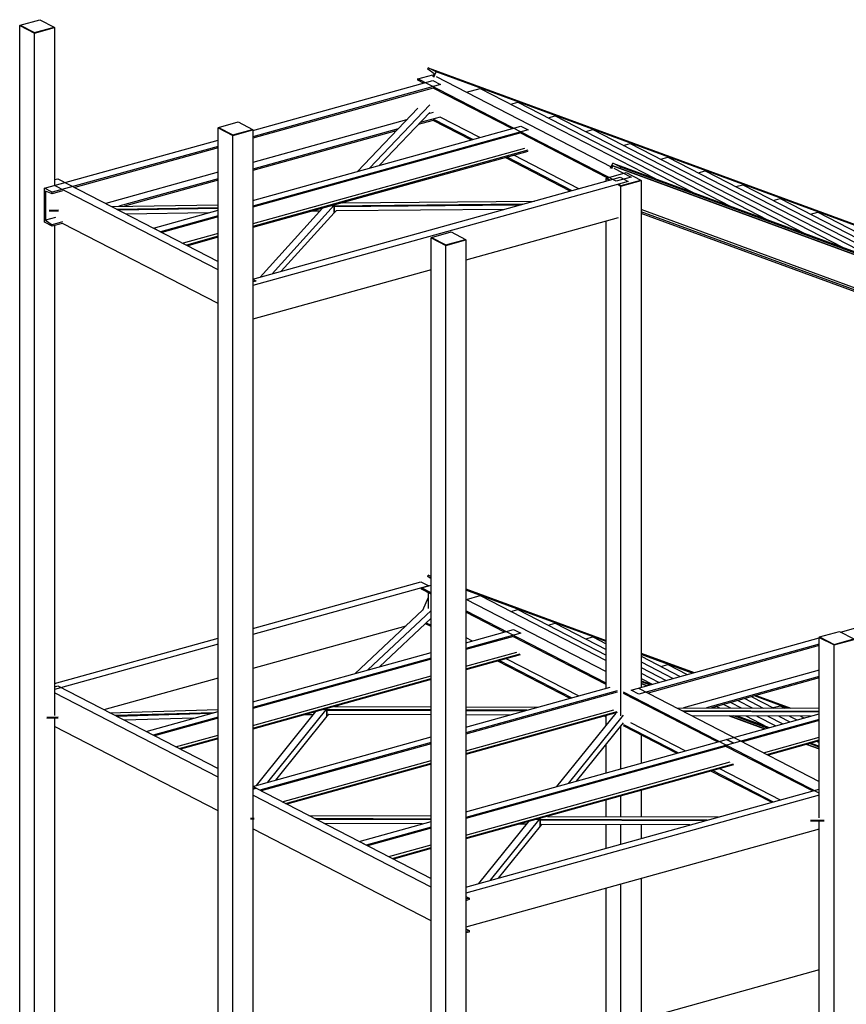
# Model space of a CAD drawing. Header units: millimetres. Extents: x -6159 to 201309, y -25780 to 10326.
# Tile 91 of 128: x 154225 to 154696, y -3171 to -2610. Entities that reach past the tile are written whole.
import ezdxf

# ---------------------------------------------------------------- set-up
doc = ezdxf.new("R2010")
doc.units = ezdxf.units.MM
doc.layers.add('STRUCAD_01', color=4, linetype='Continuous')
doc.layers.add('STRUCAD_02', color=3, linetype='Continuous')

msp = doc.modelspace()

# ---------------------------------------------------------------- linework, layer by layer
at = {"layer": 'STRUCAD_01', "color": 4, "linetype": 'Continuous'}
for p, q in [((154224.932, -2613.197), (154225.127, -2613.137)), ((154224.932, -3750.767), (154224.932, -2613.197)), ((154224.932, -2613.197), (154233.327, -2617.527)), ((154224.932, -2613.197), (154225.127, -2613.202)), ((154225.127, -2613.202), (154224.932, -2613.197)), ((154233.327, -2617.527), (154244.782, -2614.352)), ((154244.582, -2614.247), (154244.782, -2614.352)), ((154244.782, -2614.352), (154244.782, -2704.342)), ((154233.327, -3755.097), (154233.327, -2617.527)), ((154457.552, -2638.087), (154457.902, -2637.272)), ((154462.377, -2639.582), (154457.902, -2637.272)), ((154457.902, -2637.272), (154910.822, -2803.447)), ((154452.022, -2643.527), (154460.417, -2641.202)), ((154565.097, -2701.847), (154452.022, -2643.527)), ((154452.022, -2644.337), (154452.022, -2643.527)), ((154461.292, -2640.672), (154457.552, -2638.087)), ((154460.417, -2641.202), (154460.947, -2641.472)), ((154460.587, -2642.307), (154461.292, -2640.672)), ((154461.097, -2642.567), (154462.377, -2639.582)), ((154915.302, -2805.757), (154462.377, -2639.582)), ((154462.377, -2642.212), (154562.217, -2693.702)), ((154357.857, -2672.977), (154460.417, -2644.532)), ((154464.902, -2646.842), (154357.857, -2676.532)), ((154460.722, -2648.822), (154357.857, -2677.357)), ((154455.207, -2645.977), (154452.022, -2644.337)), ((154460.417, -2644.532), (154464.902, -2646.842)), ((154505.502, -2671.917), (154460.702, -2648.812)), ((154479.742, -2651.167), (154487.572, -2648.997)), ((154487.572, -2648.997), (154587.192, -2700.377)), ((154417.567, -2696.312), (154451.942, -2660.252)), ((154458.782, -2658.352), (154424.407, -2694.412)), ((154504.932, -2657.952), (154508.942, -2656.837)), ((154508.942, -2656.837), (154608.562, -2708.212)), ((154458.782, -2662.737), (154430.087, -2692.837)), ((154464.672, -2665.357), (154453.262, -2668.522)), ((154460.697, -2662.762), (154458.057, -2663.497)), ((154487.202, -2676.997), (154464.672, -2665.377)), ((154526.307, -2665.792), (154530.312, -2664.682)), ((154530.312, -2664.682), (154629.932, -2716.057)), ((154338.007, -2671.512), (154338.202, -2671.457)), ((154338.007, -3366.137), (154338.007, -2671.512)), ((154338.007, -2671.512), (154346.402, -2675.847)), ((154338.007, -2671.512), (154338.202, -2671.522)), ((154338.202, -2671.522), (154338.007, -2671.512)), ((154445.537, -2666.972), (154357.857, -2691.287)), ((154357.857, -2712.872), (154510.717, -2670.472)), ((154460.702, -2667.282), (154452.197, -2669.642)), ((154483.227, -2678.097), (154460.702, -2666.477)), ((154482.212, -2678.377), (154460.702, -2667.282)), ((154510.717, -2670.472), (154514.807, -2672.577)), ((154346.402, -2675.847), (154357.857, -2672.667)), ((154346.402, -3370.467), (154346.402, -2675.847)), ((154357.657, -2672.567), (154357.857, -2672.667)), ((154440.742, -2671.992), (154357.857, -2694.987)), ((154514.807, -2672.577), (154357.857, -2716.112)), ((154357.857, -2672.667), (154357.857, -3064.797)), ((154439.677, -2673.112), (154357.857, -2695.807)), ((154510.607, -2674.347), (154357.857, -2716.712)), ((154559.967, -2700.012), (154510.352, -2674.422)), ((154547.682, -2673.632), (154551.687, -2672.517)), ((154551.687, -2672.517), (154651.307, -2723.897)), ((154239.052, -2705.932), (154338.007, -2678.487)), ((154338.007, -2682.037), (154243.532, -2708.242)), ((154338.007, -2682.857), (154256.402, -2705.492)), ((154569.047, -2681.472), (154573.062, -2680.362)), ((154573.062, -2680.362), (154672.682, -2731.742)), ((154512.667, -2683.317), (154357.857, -2726.262)), ((154514.577, -2684.302), (154357.857, -2727.777)), ((154514.577, -2684.907), (154357.857, -2728.382)), ((154538.832, -2707.577), (154501.767, -2688.462)), ((154539.852, -2707.302), (154502.782, -2688.177)), ((154543.822, -2706.197), (154506.752, -2687.082)), ((154590.422, -2689.317), (154594.437, -2688.202)), ((154594.437, -2688.202), (154694.057, -2739.582)), ((154561.857, -2694.537), (154563.137, -2691.547)), ((154563.062, -2693.162), (154562.357, -2694.797)), ((154563.062, -2693.162), (155015.982, -2859.337)), ((154567.267, -2694.677), (154563.062, -2693.162)), ((154567.622, -2693.857), (154563.137, -2691.547)), ((154563.137, -2691.547), (155016.062, -2857.722)), ((154567.267, -2694.677), (154567.622, -2693.857)), ((155020.537, -2860.032), (154567.622, -2693.857)), ((154338.007, -2696.792), (154273.967, -2714.557)), ((154357.857, -2757.777), (154567.342, -2699.677)), ((154563.642, -2694.442), (154573.497, -2699.517)), ((154573.497, -2699.517), (154565.097, -2701.847)), ((155020.187, -2860.847), (154567.267, -2694.677)), ((154567.342, -2699.677), (154571.817, -2701.987)), ((154611.797, -2697.157), (154615.812, -2696.047)), ((154615.812, -2696.047), (154715.432, -2747.427)), ((154244.782, -2701.012), (154246.687, -2700.487)), ((154338.007, -2752.422), (154244.782, -2704.342)), ((154246.687, -2700.487), (154338.007, -2747.582)), ((154338.007, -2700.487), (154281.517, -2716.162)), ((154338.007, -2701.312), (154284.662, -2716.107)), ((154571.817, -2701.987), (154357.857, -2761.332)), ((154558.597, -2702.097), (154558.717, -2701.822)), ((154559.377, -2700.372), (154559.572, -2700.312)), ((154559.377, -2701.887), (154559.377, -2700.372)), ((154559.377, -2700.372), (154561.282, -2701.357)), ((154559.377, -2700.372), (154559.572, -2700.382)), ((154559.572, -2700.382), (154559.377, -2700.372)), ((154566.092, -2703.837), (154567.772, -2704.702)), ((154567.772, -2704.702), (154579.222, -2701.527)), ((154567.772, -3006.577), (154567.772, -2704.702)), ((154579.022, -2701.422), (154579.222, -2701.527)), ((154579.222, -2701.527), (154579.222, -2990.432)), ((154586.092, -2701.582), (154586.047, -2701.597)), ((154588.332, -2702.402), (154588.332, -2702.437)), ((154633.172, -2705.002), (154637.182, -2703.887)), ((154637.182, -2703.887), (154736.802, -2755.262)), ((154243.532, -2708.242), (154239.052, -2705.932)), ((154239.052, -2725.212), (154239.052, -2705.932)), ((154243.532, -2709.062), (154239.557, -2707.557)), ((154239.557, -2707.557), (154239.557, -2724.102)), ((154249.257, -2707.477), (154243.532, -2709.062)), ((154243.532, -2709.062), (154243.532, -2708.242)), ((154607.467, -2709.427), (154607.412, -2709.437)), ((154609.707, -2710.242), (154609.707, -2710.277)), ((154277.207, -2716.227), (154338.007, -2715.287)), ((154404.312, -2715.482), (154368.807, -2754.742)), ((154511.797, -2715.077), (154402.132, -2716.087)), ((154510.167, -2715.532), (154403.782, -2716.512)), ((154404.302, -2719.882), (154404.302, -2716.507)), ((154404.312, -2716.507), (154404.312, -2719.867)), ((154408.842, -2714.232), (154518.477, -2713.227)), ((154409.982, -2713.922), (154409.692, -2714.227)), ((154654.547, -2712.842), (154658.557, -2711.732)), ((154658.557, -2711.732), (154758.177, -2763.107)), ((154247.047, -2718.482), (154241.697, -2718.567)), ((154247.047, -2718.922), (154241.697, -2719.007)), ((154338.007, -2717.077), (154280.582, -2717.962)), ((154338.007, -2717.517), (154281.402, -2718.387)), ((154332.387, -2719.932), (154285.792, -2720.652)), ((154301.182, -2728.587), (154338.007, -2718.377)), ((154338.007, -2721.617), (154305.267, -2730.697)), ((154362.127, -2756.592), (154397.627, -2717.347)), ((154404.312, -2719.867), (154374.092, -2753.272)), ((154396.177, -2718.947), (154391.597, -2719.017)), ((154405.302, -2718.832), (154404.302, -2719.882)), ((154501.472, -2717.947), (154405.302, -2718.832)), ((155001.952, -2873.162), (154579.222, -2718.062)), ((155000.097, -2873.697), (154579.222, -2719.277)), ((154998.632, -2874.102), (154579.222, -2720.227)), ((154628.842, -2717.267), (154628.787, -2717.282)), ((154631.072, -2718.087), (154631.072, -2718.122)), ((154675.917, -2720.682), (154679.927, -2719.567)), ((154679.927, -2719.567), (154779.547, -2770.947)), ((154243.532, -2727.517), (154239.052, -2725.212)), ((154245.282, -2722.512), (154239.557, -2724.102)), ((154239.557, -2724.102), (154243.532, -2726.697)), ((154249.257, -2725.107), (154243.532, -2726.697)), ((154249.257, -2725.927), (154243.532, -2727.517)), ((154243.532, -2727.517), (154243.532, -2726.697)), ((154244.782, -2727.172), (154244.782, -3006.477)), ((154338.007, -2771.707), (154249.257, -2725.927)), ((154338.007, -2722.217), (154306.027, -2731.087)), ((154566.092, -2722.847), (154479.327, -2746.917)), ((154559.377, -2990.987), (154559.377, -2724.712)), ((154650.212, -2725.112), (154650.162, -2725.122)), ((154652.447, -2725.927), (154652.447, -2725.962)), ((154305.267, -2730.697), (154301.182, -2728.587)), ((154338.007, -2731.767), (154318.062, -2737.297)), ((154338.007, -2733.277), (154319.972, -2738.282)), ((154671.587, -2732.947), (154671.537, -2732.962)), ((154338.007, -2733.887), (154320.737, -2738.677)), ((154459.482, -2734.162), (154459.677, -2734.112)), ((154459.482, -3871.737), (154459.482, -2734.162)), ((154459.482, -2734.162), (154467.877, -2738.497)), ((154459.482, -2734.162), (154459.677, -2734.177)), ((154459.677, -2734.177), (154459.482, -2734.162)), ((154467.877, -2738.497), (154479.327, -2735.317)), ((154467.877, -3876.067), (154467.877, -2738.497)), ((154479.127, -2735.222), (154479.327, -2735.317)), ((154479.327, -2735.317), (154479.327, -3872.892)), ((154673.822, -2733.772), (154673.822, -2733.807)), ((154692.962, -2740.792), (154692.912, -2740.807)), ((154695.197, -2741.612), (154695.197, -2741.642)), ((154459.482, -2752.417), (154357.857, -2780.607)), ((154357.857, -2757.822), (154359.762, -2758.802)), ((154359.762, -2758.802), (154357.857, -2759.332)), ((154692.907, -2958.897), (154902.217, -2900.847)), ((154457.552, -2927.257), (154457.902, -2926.442)), ((154459.482, -2928.587), (154457.552, -2927.257)), ((154459.482, -2927.252), (154457.902, -2926.442)), ((154457.902, -2926.442), (154459.482, -2927.022)), ((154357.857, -2956.822), (154453.702, -2930.237)), ((154458.182, -2932.547), (154357.857, -2960.372)), ((154453.702, -2930.237), (154458.182, -2932.547)), ((154453.982, -2933.712), (154459.482, -2932.187)), ((154459.482, -2936.547), (154453.982, -2933.712)), ((154453.982, -2934.517), (154453.982, -2933.712)), ((154459.482, -2937.352), (154453.982, -2934.517)), ((154479.327, -2934.302), (154559.377, -2963.672)), ((154559.377, -2964.337), (154479.327, -2934.967)), ((154454.752, -2946.467), (154457.957, -2939.027)), ((154457.957, -2945.577), (154457.957, -2936.562)), ((154479.327, -2940.117), (154559.377, -2981.402)), ((154479.742, -2940.337), (154487.572, -2938.162)), ((154487.572, -2938.162), (154559.377, -2975.197)), ((154416.277, -2982.507), (154454.562, -2946.517)), ((154459.482, -2946.692), (154423.517, -2980.497)), ((154504.932, -2947.117), (154508.942, -2946.007)), ((154508.942, -2946.007), (154559.377, -2972.012)), ((154459.482, -2951.072), (154430.127, -2978.662)), ((154458.937, -2951.582), (154459.482, -2951.867)), ((154559.377, -2988.067), (154479.327, -2946.777)), ((154501.302, -2958.922), (154479.327, -2947.587)), ((154445.042, -2955.467), (154357.857, -2979.647)), ((154459.482, -2955.822), (154456.217, -2954.137)), ((154456.767, -2953.617), (154459.482, -2955.017)), ((154479.327, -2965.017), (154506.517, -2957.472)), ((154506.517, -2957.472), (154510.607, -2959.582)), ((154526.307, -2954.962), (154530.312, -2953.847)), ((154530.312, -2953.847), (154559.377, -2968.832)), ((154244.782, -2988.182), (154338.007, -2962.327)), ((154510.607, -2959.582), (154479.327, -2968.262)), ((154506.407, -2961.352), (154479.327, -2968.862)), ((154479.327, -2962.097), (154483.002, -2963.997)), ((154559.377, -2988.872), (154506.152, -2961.422)), ((154547.682, -2962.802), (154551.687, -2961.687)), ((154551.687, -2961.687), (154559.377, -2965.652)), ((154573.497, -2992.022), (154680.847, -2962.247)), ((154680.847, -2961.932), (154681.047, -2961.882)), ((154680.847, -3064.897), (154680.847, -2961.932)), ((154680.847, -2961.932), (154689.242, -2966.262)), ((154680.847, -2961.932), (154681.047, -2961.947)), ((154681.047, -2961.947), (154680.847, -2961.932)), ((154689.242, -2966.262), (154700.692, -2963.087)), ((154338.007, -2965.877), (154244.782, -2991.737)), ((154680.847, -2965.797), (154577.977, -2994.332)), ((154680.847, -2966.617), (154583.212, -2993.702)), ((154689.242, -3814.672), (154689.242, -2966.262)), ((154357.857, -2998.707), (154459.482, -2970.522)), ((154459.482, -2973.767), (154357.857, -3001.952)), ((154459.482, -2974.367), (154357.857, -3002.557)), ((154479.327, -2978.402), (154508.467, -2970.322)), ((154479.327, -2979.922), (154510.377, -2971.307)), ((154510.377, -2971.917), (154479.327, -2980.527)), ((154502.557, -2974.082), (154543.737, -2995.322)), ((154579.222, -2970.952), (154609.452, -2982.047)), ((154608.422, -2982.332), (154579.222, -2971.622)), ((154579.222, -2972.707), (154601.567, -2984.232)), ((154538.747, -2996.707), (154497.567, -2975.462)), ((154498.587, -2975.187), (154539.767, -2996.427)), ((154579.222, -2975.892), (154597.557, -2985.347)), ((154579.222, -2979.072), (154593.547, -2986.457)), ((154590.422, -2978.482), (154594.437, -2977.372)), ((154594.437, -2977.372), (154605.582, -2983.122)), ((154338.007, -2985.157), (154272.952, -3003.197)), ((154357.857, -3012.097), (154459.482, -2983.912)), ((154357.857, -3013.612), (154459.482, -2985.427)), ((154579.222, -2982.252), (154589.532, -2987.572)), ((154579.222, -2985.432), (154585.522, -2988.682)), ((154680.847, -2980.552), (154603.337, -3002.052)), ((154680.847, -2984.247), (154616.492, -3002.102)), ((154680.847, -2985.072), (154619.422, -3002.112)), ((154244.782, -2990.182), (154246.687, -2989.652)), ((154246.687, -2989.652), (154338.007, -3036.752)), ((154459.482, -2986.032), (154357.857, -3014.217)), ((154479.327, -3013.192), (154561.527, -2990.387)), ((154558.632, -2991.192), (154558.717, -2990.992)), ((154577.697, -2990.857), (154680.847, -3044.057)), ((154579.222, -2986.622), (154585.137, -2988.792)), ((154584.102, -2989.077), (154579.222, -2987.287)), ((154582.637, -2989.482), (154579.222, -2988.227)), ((154579.222, -2988.262), (154582.587, -2989.497)), ((154338.007, -3041.592), (154244.782, -2993.512)), ((154565.617, -2992.497), (154479.327, -3016.427)), ((154565.617, -2993.097), (154479.327, -3017.032)), ((154680.847, -3050.717), (154569.297, -2993.182)), ((154622.777, -3021.572), (154569.297, -2993.987)), ((154577.977, -2994.332), (154573.497, -2992.022)), ((154638.377, -2996.852), (154648.782, -3002.222)), ((154642.392, -2995.742), (154654.992, -3002.237)), ((154662.757, -3002.267), (154643.857, -2995.332)), ((154644.892, -2995.047), (154664.592, -3002.277)), ((154400.112, -3002.497), (154366.242, -3044.557)), ((154400.072, -3002.532), (154400.017, -3002.522)), ((154400.112, -3002.497), (154400.072, -3002.532)), ((154404.332, -3001.327), (154459.482, -3001.527)), ((154406.722, -3000.662), (154406.007, -3001.337)), ((154479.327, -3001.602), (154520.567, -3001.752)), ((154599.377, -3002.042), (154680.847, -3002.332)), ((154619.632, -3002.112), (154619.542, -3002.077)), ((154620.572, -3001.792), (154621.462, -3002.122)), ((154622.332, -3001.307), (154623.927, -3002.132)), ((154626.342, -3000.192), (154630.137, -3002.147)), ((154630.357, -2999.077), (154636.352, -3002.172)), ((154634.362, -2997.967), (154642.567, -3002.197)), ((154654.547, -3002.012), (154658.557, -3000.897)), ((154658.557, -3000.897), (154661.202, -3002.262)), ((154246.792, -3007.522), (154240.357, -3007.707)), ((154246.792, -3007.957), (154240.357, -3008.147)), ((154244.782, -3008.017), (154244.782, -3295.647)), ((154276.177, -3004.867), (154338.007, -3003.052)), ((154335.452, -3004.922), (154279.472, -3006.562)), ((154333.682, -3005.412), (154280.277, -3006.977)), ((154324.302, -3008.012), (154284.547, -3009.177)), ((154296.987, -3015.597), (154338.007, -3004.212)), ((154338.007, -3007.452), (154301.067, -3017.702)), ((154338.007, -3008.062), (154301.832, -3018.092)), ((154359.872, -3046.322), (154393.742, -3004.262)), ((154400.137, -3006.837), (154370.787, -3043.292)), ((154392.327, -3006.027), (154386.822, -3006.187)), ((154398.062, -3003.092), (154397.967, -3003.092)), ((154459.482, -3003.317), (154397.967, -3003.097)), ((154398.057, -3003.067), (154398.062, -3003.092)), ((154459.482, -3003.757), (154399.622, -3003.537)), ((154400.072, -3006.917), (154400.072, -3003.542)), ((154401.177, -3005.872), (154400.072, -3006.917)), ((154400.137, -3003.542), (154400.137, -3006.837)), ((154459.482, -3006.087), (154401.177, -3005.872)), ((154479.327, -3026.577), (154563.707, -3003.172)), ((154514.192, -3003.517), (154479.327, -3003.387)), ((154512.637, -3003.952), (154479.327, -3003.827)), ((154479.327, -3028.097), (154565.617, -3004.162)), ((154565.617, -3004.767), (154479.327, -3028.697)), ((154504.342, -3006.252), (154479.327, -3006.162)), ((154531.287, -3046.947), (154564.962, -3005.132)), ((154569.032, -3006.227), (154537.662, -3045.182)), ((154559.377, -3007.347), (154558.307, -3006.792)), ((154559.317, -3006.507), (154559.377, -3006.537)), ((154559.377, -3012.072), (154559.377, -3006.492)), ((154680.847, -3004.127), (154602.872, -3003.842)), ((154680.847, -3004.562), (154603.727, -3004.282)), ((154675.757, -3006.877), (154608.282, -3006.632)), ((154627.987, -3020.122), (154680.847, -3005.467)), ((154629.492, -3006.707), (154649.677, -3014.112)), ((154649.722, -3014.097), (154629.582, -3006.707)), ((154631.072, -3007.257), (154631.072, -3007.287)), ((154651.187, -3013.692), (154632.182, -3006.717)), ((154634.017, -3006.727), (154652.227, -3013.402)), ((154639.042, -3006.742), (154651.307, -3013.067)), ((154645.257, -3006.767), (154656.062, -3012.337)), ((154651.467, -3006.787), (154660.077, -3011.227)), ((154657.682, -3006.812), (154664.087, -3010.112)), ((154663.897, -3006.832), (154668.102, -3009.002)), ((154670.112, -3006.857), (154672.107, -3007.892)), ((154675.507, -3006.947), (154675.312, -3006.877)), ((154338.007, -3060.877), (154244.782, -3012.787)), ((154569.032, -3010.607), (154542.202, -3043.922)), ((154567.772, -3036.827), (154567.772, -3012.172)), ((154569.297, -3011.657), (154600.502, -3027.747)), ((154599.487, -3028.032), (154569.297, -3012.462)), ((154573.272, -3010.552), (154604.477, -3026.647)), ((154680.847, -3008.707), (154632.077, -3022.237)), ((154680.847, -3009.312), (154637.037, -3021.462)), ((154301.067, -3017.702), (154296.987, -3015.597)), ((154313.862, -3024.297), (154338.007, -3017.602)), ((154315.777, -3025.282), (154338.007, -3019.122)), ((154357.857, -3046.882), (154459.482, -3018.697)), ((154579.222, -3017.577), (154579.222, -3033.652)), ((154649.067, -3027.667), (154680.847, -3018.852)), ((154338.007, -3019.722), (154316.537, -3025.677)), ((154459.482, -3021.937), (154361.807, -3049.027)), ((154459.482, -3022.537), (154362.567, -3049.422)), ((154479.327, -3061.362), (154627.987, -3020.122)), ((154632.077, -3022.237), (154479.327, -3064.602)), ((154627.877, -3024.002), (154479.327, -3065.207)), ((154559.377, -3039.157), (154559.377, -3022.602)), ((154676.882, -3049.477), (154627.622, -3024.072)), ((154632.077, -3022.237), (154627.987, -3020.122)), ((154627.987, -3020.122), (154632.077, -3022.237)), ((154650.982, -3028.652), (154680.847, -3020.372)), ((154680.847, -3020.977), (154651.742, -3029.047)), ((154673.747, -3022.947), (154680.847, -3025.547)), ((154680.847, -3025.517), (154673.797, -3022.932)), ((154673.822, -3022.942), (154673.822, -3022.972)), ((154680.847, -3024.572), (154675.262, -3022.522)), ((154676.297, -3022.237), (154680.847, -3023.907)), ((154679.632, -3021.312), (154680.847, -3021.937)), ((154374.602, -3055.627), (154459.482, -3032.082)), ((154376.512, -3056.612), (154459.482, -3033.597)), ((154459.482, -3034.207), (154377.277, -3057.002)), ((154479.327, -3074.747), (154629.937, -3032.972)), ((154479.327, -3076.267), (154631.852, -3033.957)), ((154631.852, -3034.567), (154479.327, -3076.867)), ((154653.587, -3055.937), (154619.037, -3038.117)), ((154620.057, -3037.837), (154654.607, -3055.657)), ((154624.032, -3036.732), (154658.577, -3054.552)), ((154357.857, -3046.987), (154359.762, -3047.972)), ((154361.807, -3049.027), (154357.857, -3046.987)), ((154357.857, -3048.502), (154359.762, -3047.972)), ((154359.762, -3047.972), (154357.857, -3048.502)), ((154459.482, -3104.247), (154357.857, -3051.832)), ((154359.762, -3047.972), (154459.482, -3099.402)), ((154479.327, -3104.272), (154680.847, -3048.377)), ((154680.847, -3051.932), (154479.327, -3107.822)), ((154567.772, -3064.132), (154567.772, -3052.337)), ((154579.222, -3049.162), (154579.222, -3064.172)), ((154559.377, -3064.097), (154559.377, -3054.667)), ((154389.832, -3063.482), (154459.482, -3063.732)), ((154525.807, -3063.977), (154623.317, -3064.337)), ((154526.127, -3063.892), (154526.057, -3063.982)), ((154358.547, -3065.157), (154356.597, -3065.147)), ((154358.547, -3065.592), (154356.597, -3065.587)), ((154357.857, -3065.592), (154357.857, -3353.967)), ((154459.482, -3065.522), (154393.327, -3065.282)), ((154459.482, -3065.962), (154394.182, -3065.727)), ((154454.387, -3068.277), (154398.732, -3068.072)), ((154418.457, -3078.247), (154459.482, -3066.867)), ((154459.482, -3070.102), (154422.542, -3080.352)), ((154486.802, -3102.197), (154515.212, -3066.912)), ((154521.582, -3065.147), (154493.172, -3100.432)), ((154521.617, -3069.487), (154497.712, -3099.167)), ((154513.937, -3068.497), (154509.577, -3068.477)), ((154616.947, -3066.102), (154519.437, -3065.747)), ((154615.382, -3066.532), (154521.097, -3066.192)), ((154521.617, -3069.487), (154521.617, -3066.192)), ((154521.617, -3066.192), (154521.617, -3069.487)), ((154522.392, -3068.522), (154521.617, -3069.487)), ((154607.087, -3068.837), (154522.392, -3068.522)), ((154559.377, -3082.067), (154559.377, -3068.662)), ((154567.772, -3079.742), (154567.772, -3068.687)), ((154579.222, -3068.732), (154579.222, -3076.567)), ((154683.652, -3066.342), (154675.732, -3066.312)), ((154683.652, -3066.782), (154675.732, -3066.752)), ((154680.847, -3354.067), (154680.847, -3066.772)), ((154459.482, -3123.527), (154357.857, -3071.107)), ((154459.482, -3070.712), (154423.302, -3080.742)), ((154680.847, -3071.207), (154479.327, -3127.097)), ((154422.542, -3080.352), (154418.457, -3078.247)), ((154435.332, -3086.947), (154459.482, -3080.252)), ((154437.247, -3087.937), (154459.482, -3081.772)), ((154459.482, -3082.372), (154438.007, -3088.332)), ((154567.772, -3295.747), (154567.772, -3102.567)), ((154579.222, -3099.392), (154579.222, -3279.597)), ((154559.377, -3280.157), (154559.377, -3104.897)), ((154479.327, -3109.637), (154481.232, -3110.622)), ((154481.232, -3110.622), (154479.327, -3111.152)), ((154481.232, -3111.447), (154479.327, -3112.167)), ((154481.232, -3110.622), (154481.232, -3111.447)), ((154479.327, -3128.092), (154481.232, -3129.077)), ((154479.327, -3129.417), (154481.232, -3129.077)), ((154481.232, -3129.902), (154479.327, -3130.432)), ((154481.232, -3129.077), (154481.232, -3129.902)), ((154680.847, -3151.552), (154579.222, -3179.742))]:
    msp.add_line(p, q, dxfattribs=at)
at = {"layer": 'STRUCAD_02', "color": 3, "linetype": 'Continuous'}
for p, q in [((154225.127, -2612.942), (154236.352, -2609.832)), ((154236.352, -2609.832), (154244.582, -2614.077)), ((154225.127, -2612.942), (154233.362, -2617.187)), ((154225.127, -2613.202), (154225.127, -2612.942)), ((154233.362, -2617.452), (154225.127, -2613.202)), ((154233.362, -2617.187), (154244.582, -2614.077)), ((154244.582, -2614.337), (154233.362, -2617.452)), ((154244.582, -2614.077), (154244.582, -2614.337)), ((154233.362, -2617.187), (154233.362, -2617.452)), ((154338.202, -2671.262), (154349.427, -2668.147)), ((154338.202, -2671.262), (154346.437, -2675.507)), ((154338.202, -2671.522), (154338.202, -2671.262)), ((154346.437, -2675.767), (154338.202, -2671.522)), ((154349.427, -2668.147), (154357.657, -2672.397)), ((154346.437, -2675.507), (154357.657, -2672.397)), ((154357.657, -2672.662), (154346.437, -2675.767)), ((154346.437, -2675.507), (154346.437, -2675.767)), ((154357.657, -2672.397), (154357.657, -2672.662)), ((154559.572, -2700.122), (154570.797, -2697.007)), ((154570.797, -2697.007), (154579.022, -2701.252)), ((154559.572, -2700.122), (154561.727, -2701.232)), ((154559.572, -2700.382), (154559.572, -2700.122)), ((154561.397, -2701.322), (154559.572, -2700.382)), ((154566.202, -2703.542), (154567.797, -2704.362)), ((154567.797, -2704.627), (154566.202, -2703.802)), ((154567.797, -2704.362), (154579.022, -2701.252)), ((154579.022, -2701.512), (154567.797, -2704.627)), ((154567.797, -2704.362), (154567.797, -2704.627)), ((154579.022, -2701.252), (154579.022, -2701.512)), ((154459.677, -2733.912), (154470.897, -2730.797)), ((154470.897, -2730.797), (154479.127, -2735.047)), ((154459.677, -2733.912), (154467.907, -2738.157)), ((154459.677, -2734.177), (154459.677, -2733.912)), ((154467.907, -2738.417), (154459.677, -2734.177)), ((154467.907, -2738.157), (154479.127, -2735.047)), ((154479.127, -2735.312), (154467.907, -2738.417)), ((154467.907, -2738.157), (154467.907, -2738.417)), ((154479.127, -2735.047), (154479.127, -2735.312)), ((154681.047, -2961.682), (154692.267, -2958.572)), ((154681.047, -2961.682), (154689.277, -2965.927)), ((154681.047, -2961.947), (154681.047, -2961.682)), ((154689.277, -2966.192), (154681.047, -2961.947)), ((154689.277, -2965.927), (154700.492, -2962.812)), ((154700.492, -2963.077), (154689.277, -2966.192)), ((154692.267, -2958.572), (154700.492, -2962.812)), ((154689.277, -2965.927), (154689.277, -2966.192))]:
    msp.add_line(p, q, dxfattribs=at)

doc.saveas('drawing.dxf')
